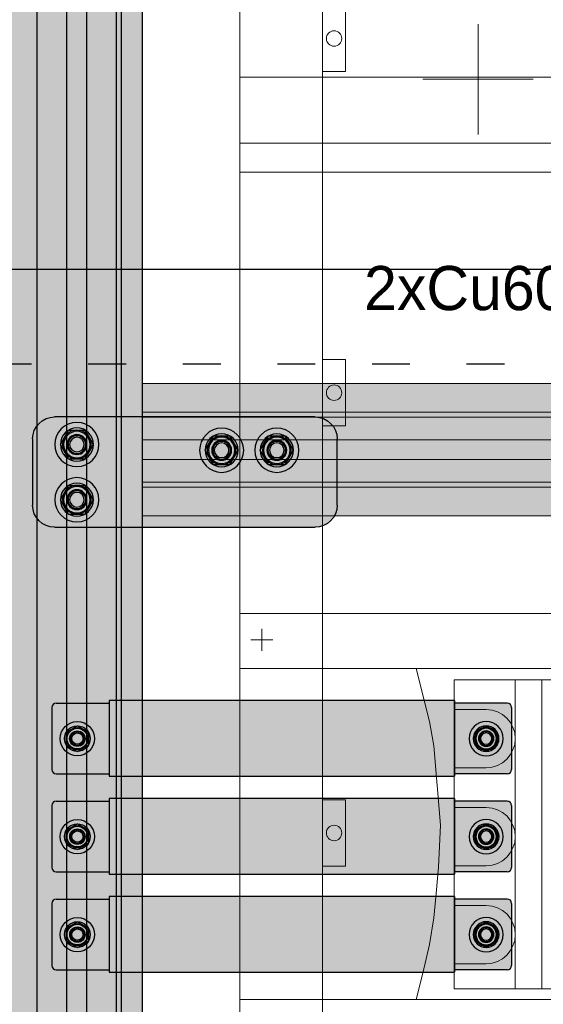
# Model space of a CAD drawing. Header units: millimetres. Extents: x -31 to 6803, y 0 to 664.
# Tile 58 of 118: x 1231 to 1247, y 162 to 193. Entities that reach past the tile are written whole.
import ezdxf
from ezdxf import colors
from ezdxf.entities.mleader import LeaderData, LeaderLine
from ezdxf.enums import TextEntityAlignment as Align
from ezdxf.math import Vec2, Vec3

# ---------------------------------------------------------------- set-up
doc = ezdxf.new("R2010")
doc.units = ezdxf.units.MM
doc.linetypes.add('ACAD_ISO03W100', pattern=[30, 12, -18])
doc.layers.add('!POMOCNICZE', color=8, linetype='Continuous', plot=False)
for name, color, linetype, lineweight in [('2DE_OBJ_Schneider-Base_Point', 50, 'Continuous', 0), ('2DE_OBJ_Schneider-Devices', 7, 'Continuous', 25), ('2DE_OBJ_Schneider-Front_Plates', 7, 'Continuous', 0), ('2DE_OBJ_Schneider-Mounting_Plates', 7, 'Continuous', 25), ('2DE_OBJ_Schneider-TAG', 112, 'Continuous', 0), ('SE_Busbars', 30, 'Continuous', 0), ('SE_Busbars_AL', 30, 'Continuous', 0)]:
    doc.layers.add(name, color=color, linetype=linetype, lineweight=lineweight)
for name, color, linetype in [('CP_WIPEOUT', 255, 'Continuous'), ('INTFCLR_2889', 7, 'Continuous'), ('INTFCLR_5769', 7, 'Continuous')]:
    doc.layers.add(name, color=color, linetype=linetype)
doc.styles.add('CP_ATTR', font='arial.ttf')

# ---------------------------------------------------------------- blocks, each defined once
blk = doc.blocks.new('2d_cvs_400_kla_3p_se850_4zv7jm')
at = {"true_color": 0xffffff, "transparency": 33554687}
h = blk.add_hatch(color=7, dxfattribs=at)
h.dxf.hatch_style = 1
h.paths.add_polyline_path([(60.96011830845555, 302.8046085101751), (60.96011830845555, 259.9442268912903), (79.03283857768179, 259.9442268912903), (79.03283857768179, 302.8046085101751)])
at = {"layer": '2DE_OBJ_Schneider-TAG', "lineweight": 0, "width": 0.7}
blk.add_attdef('TAG', (77.48294407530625, 261.2588775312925), '', height=15, rotation=90, dxfattribs=at)
at = {"lineweight": 0}
blk.add_wipeout([(0, 255), (140.0000000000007, 255), (140.0000000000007, 0), (0, 0)], dxfattribs=at).dxf.layer = 'CP_WIPEOUT'
for p, q in [((11.34999999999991, 255), (11.34999999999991, 240.5)), ((37.75, 240.5), (37.75, 255)), ((55.75000000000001, 255), (55.75000000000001, 240.5)), ((82.15000000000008, 240.5), (82.15000000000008, 255)), ((100.1500000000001, 255), (100.1500000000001, 240.5)), ((126.5500000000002, 240.5), (126.5500000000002, 255)), ((140, 227.3), (0, 227.3)), ((140, 215.3), (0, 215.3))]:
    blk.add_line(p, q, dxfattribs=at)
blk.add_lwpolyline([(0, 0), (140, 0), (140, 255), (0, 255)], close=True, dxfattribs=at)
for centre, radius in [((24.55000000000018, 240.5), 5.29999999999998), ((68.9499999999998, 240.5), 5.3), ((113.3499999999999, 240.5), 5.3)]:
    blk.add_circle(centre, radius, dxfattribs=at)
for centre in [(24.55000000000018, 240.5), (68.9499999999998, 240.5), (113.3499999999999, 240.5)]:
    blk.add_arc(centre, 13.2, 180, 0, dxfattribs=at)
at = {"lineweight": 0, "style": 'CP_ATTR', "flags": 9}
for tag, p in [('LINK', (-9.320769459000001e-05, 0.0040128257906)), ('IP', (-1.812895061e-05, 0.00460761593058)), ('CHARACTER', (4.236759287e-05, 0.005935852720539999)), ('VOLTAGE', (0.00010546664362, 0.0032079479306)), ('ORDER-NO', (0.00010987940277, 0.00518238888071)), ('MARK3', (0.00024836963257, 0.006781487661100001)), ('NUMBER_OF_POLES', (0.00026475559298, 0.00211751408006)), ('POWER_LOSSES', (0.0002719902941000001, 0.00127493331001)), ('PRODUCT-TYPE', (0.0004084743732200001, 0.00846579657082)), ('POWER', (0.00249883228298, 0.00400118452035)), ('NAME', (0.00296568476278, 0.006771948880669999)), ('OTHER', (0.0032231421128, 0.00315741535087)), ('FUNCTION', (0.00364803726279, 0.00761649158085)), ('PRODUCER', (0.00452560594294, 0.00596660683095)), ('CURRENT', (0.004985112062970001, 0.00513843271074)), ('MARK2', (0.00532349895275, 0.0068312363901)), ('NUMBER', (0.005343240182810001, 0.004449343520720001)), ('TEXT_01', (0.005448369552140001, 0.00372365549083)), ('GROUP', (0.00567424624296, 0.00305978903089))]:
    blk.add_attdef(tag, text='', height=0.0005, dxfattribs=at).set_placement(p, align=Align.MIDDLE_LEFT)
at = {"linetype": 'ByBlock', "lineweight": 0, "style": 'CP_ATTR', "flags": 9}
blk.add_attdef('WEIGHT', text='', height=0.0005, dxfattribs=at).set_placement((0.00022999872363, 0.00025087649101), align=Align.MIDDLE_LEFT)
blk = doc.blocks.new('*U81')
at = {"transparency": 33554687}
h = blk.add_hatch(color=9, dxfattribs=at)
h.dxf.hatch_style = 1
h.paths.add_polyline_path([(-9.999972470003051, -9.295399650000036e-06, 1), (9.99999090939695, -9.295399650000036e-06, 1)])
at = {"color": 7}
blk.add_circle((-0.007165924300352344, -0.008619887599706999), 4.091665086, dxfattribs=at)
at = {"layer": 'INTFCLR_5769', "color": 7}
for p, q in [((-0.009635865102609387, 7.499984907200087), (-6.490345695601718, 3.758345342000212)), ((6.490361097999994, 3.758347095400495), (0.009653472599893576, 7.499985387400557)), ((-6.499990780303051, -3.741636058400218), (-6.499990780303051, 3.74164052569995)), ((6.500009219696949, -3.741657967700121), (6.500009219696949, 3.741635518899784)), ((-0.00962043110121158, -7.499993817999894), (-6.490342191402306, -3.75834736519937)), ((6.490379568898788, -3.758336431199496), (0.009638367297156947, -7.499994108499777))]:
    blk.add_line(p, q, dxfattribs=at)
for centre, radius in [((-2.879402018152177e-06, 0), 9.9999816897), ((-1.449003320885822e-06, 0), 7.4999900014), ((-1.612203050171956e-06, 0), 6.4999861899), ((6.846967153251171e-07, 0), 5.9999864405), ((-1.237600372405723e-06, 0), 4.499985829), ((-8.263014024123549e-07, 0), 4.3229896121), ((9.219696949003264e-06, -9.295399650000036e-06), 3.9999874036), ((0, 0), 3.3229871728)]:
    blk.add_circle(centre, radius, dxfattribs=at)
for centre, radius, start, end in [((0.0001956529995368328, -0.004587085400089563), 7.5045784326, 89.92779164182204, 90.07506146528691), ((0.003888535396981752, -0.002454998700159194), 7.5045784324, 149.9250568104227, 150.0720961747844), ((-0.005990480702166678, -0.003343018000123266), 7.506856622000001, 29.92570332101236, 30.07269802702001), ((0.005904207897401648, 0.003524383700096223), 7.5068566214, 209.9272977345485, 210.0744416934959), ((0.003993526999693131, -0.002066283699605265), 7.4955137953, 329.9248414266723, 330.0720597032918), ((-0.0001934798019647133, -0.00448366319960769), 7.4955137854, 269.9279402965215, 270.0751609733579)]:
    blk.add_arc(centre, radius, start, end, dxfattribs=at)
blk = doc.blocks.new('*U82')
at = {"transparency": 33554687}
h = blk.add_hatch(color=9, dxfattribs=at)
h.dxf.hatch_style = 1
h.paths.add_polyline_path([(-9.999972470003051, -9.295399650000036e-06, 1), (9.99999090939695, -9.295399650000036e-06, 1)])
at = {"color": 7}
blk.add_circle((-0.007165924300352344, -0.008619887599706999), 4.091665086, dxfattribs=at)
at = {"layer": 'INTFCLR_5769', "color": 7}
for p, q in [((-0.009635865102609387, 7.499984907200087), (-6.490345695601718, 3.758345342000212)), ((6.490361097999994, 3.758347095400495), (0.009653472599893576, 7.499985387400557)), ((-6.499990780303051, -3.741636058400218), (-6.499990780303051, 3.74164052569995)), ((6.500009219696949, -3.741657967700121), (6.500009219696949, 3.741635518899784)), ((-0.00962043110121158, -7.499993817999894), (-6.490342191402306, -3.75834736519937)), ((6.490379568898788, -3.758336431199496), (0.009638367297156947, -7.499994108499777))]:
    blk.add_line(p, q, dxfattribs=at)
for centre, radius in [((-2.879402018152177e-06, 0), 9.9999816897), ((-1.449003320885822e-06, 0), 7.4999900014), ((-1.612203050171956e-06, 0), 6.4999861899), ((6.846967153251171e-07, 0), 5.9999864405), ((-1.237600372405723e-06, 0), 4.499985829), ((-8.263014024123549e-07, 0), 4.3229896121), ((9.219696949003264e-06, -9.295399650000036e-06), 3.9999874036), ((0, 0), 3.3229871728)]:
    blk.add_circle(centre, radius, dxfattribs=at)
for centre, radius, start, end in [((0.0001956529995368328, -0.004587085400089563), 7.5045784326, 89.92779164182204, 90.07506146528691), ((0.003888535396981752, -0.002454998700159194), 7.5045784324, 149.9250568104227, 150.0720961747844), ((-0.005990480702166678, -0.003343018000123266), 7.506856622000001, 29.92570332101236, 30.07269802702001), ((0.005904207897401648, 0.003524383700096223), 7.5068566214, 209.9272977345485, 210.0744416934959), ((0.003993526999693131, -0.002066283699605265), 7.4955137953, 329.9248414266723, 330.0720597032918), ((-0.0001934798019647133, -0.00448366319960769), 7.4955137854, 269.9279402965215, 270.0751609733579)]:
    blk.add_arc(centre, radius, start, end, dxfattribs=at)
blk = doc.blocks.new('*U92')
at = {"layer": 'SE_Busbars_AL'}
h = blk.add_hatch(color=30, dxfattribs=at)
h.dxf.hatch_style = 1
edge = h.paths.add_edge_path()
edge.add_line((14.40879446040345, 16.11346548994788), (-9.556818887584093, 16.11346548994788))
edge.add_arc((-9.556818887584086, 14.11346548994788), 2, 90.00000000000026, 179.9999999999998)
edge.add_line((-11.55681888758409, 14.11346548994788), (-11.55681888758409, -13.95816465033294))
edge.add_arc((-9.556818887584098, -13.95816465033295), 1.999999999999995, 180, 270.0000000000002)
edge.add_line((-9.556818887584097, -15.95816465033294), (14.40879446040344, -15.95816465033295))
edge.add_line((14.40879446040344, -15.95816465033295), (14.40879446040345, 16.11346548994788))
edge = h.paths.add_edge_path(flags=0)
edge.add_arc((-1.999997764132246, 0), 1.35682117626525, 0, 360)
edge = h.paths.add_edge_path(flags=16)
edge.add_arc((-1.999998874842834, 0), 5.823773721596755, 270.07361614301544, 360, ccw=False)
edge.add_line((-1.992516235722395, -5.823768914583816), (-2.000007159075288, -3.978466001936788))
edge.add_line((-2.000007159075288, -3.978466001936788), (-2.007498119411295, -3.780057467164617))
edge.add_arc((-1.642191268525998, -3.334269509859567), 0.5763471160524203, 133.813484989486, 230.6666408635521, ccw=False)
edge.add_line((-2.041203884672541, -2.918378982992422), (-0.5330126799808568, -2.914046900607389))
edge.add_line((-0.5330126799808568, -2.914046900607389), (-3.230488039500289, -1.33183294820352))
edge.add_arc((-3.907280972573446, -0.7738353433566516), 0.8771601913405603, 320.4953345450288, 421.9095388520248)
edge.add_arc((-3.363372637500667, 0.9691447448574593), 0.9779428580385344, 0.8401426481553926, 262.30866376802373, ccw=False)
edge.add_line((-2.385534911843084, 0.9834840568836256), (-2.384500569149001, 0.9859892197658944))
edge.add_line((-2.384500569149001, 0.9859892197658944), (-2.383610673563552, 0.9881385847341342))
edge.add_arc((-7.063837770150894, 3.784606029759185), 5.452041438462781, 329.1413962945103, 381.9636461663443)
edge.add_line((-2.007498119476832, 5.823768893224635), (-2.000007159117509, 3.005512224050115))
edge.add_line((-2.000007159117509, 3.005512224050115), (-1.086645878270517, 3.176072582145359))
edge.add_arc((1.197221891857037, 1.323129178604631), 2.940994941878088, -26.73673497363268, 140.9469526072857, ccw=False)
at = {"layer": 'SE_Busbars_AL', "true_color": 0x939598}
h = blk.add_hatch(color=252, dxfattribs=at)
h.dxf.hatch_style = 1
h.paths.add_polyline_path([(170.828465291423, -17.09271497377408), (170.828465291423, 17.24804095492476), (14.40879446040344, 17.24802838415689), (14.40879446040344, -17.09272754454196)])
at = {"layer": 'SE_Busbars_AL'}
h = blk.add_hatch(color=30, dxfattribs=at)
h.dxf.hatch_style = 1
edge = h.paths.add_edge_path()
edge.add_line((170.828465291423, 16.11347806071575), (194.7940786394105, 16.11347806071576))
edge.add_arc((194.7940786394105, 14.11347806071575), 2.000000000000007, 2.2737367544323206e-13, 90, ccw=False)
edge.add_line((196.7940786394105, 14.11347806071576), (196.7940786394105, -13.95815207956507))
edge.add_arc((194.7940786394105, -13.95815207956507), 2, 270, 360, ccw=False)
edge.add_line((194.7940786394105, -15.95815207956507), (170.828465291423, -15.95815207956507))
edge.add_line((170.828465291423, -15.95815207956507), (170.828465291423, 16.11347806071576))
edge = h.paths.add_edge_path(flags=16)
edge.add_arc((187.2372575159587, 1.257076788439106e-05), 3.461054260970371, 0, 360)
edge = h.paths.add_edge_path(flags=16)
edge.add_line((187.2297759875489, -5.823756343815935), (187.2372669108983, -5.828081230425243))
edge.add_line((187.2372669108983, -5.828081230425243), (187.2447578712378, -5.823756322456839))
edge.add_arc((186.0890224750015, -4.595078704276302), 1.686823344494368, 313.2477957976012, 456.2765094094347)
edge.add_line((185.904607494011, -2.918366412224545), (188.1075660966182, -1.186850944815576))
edge.add_line((188.1075660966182, -1.186850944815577), (189.5445826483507, -1.775766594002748))
edge.add_arc((188.452158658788, -0.4139322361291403), 1.745847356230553, 308.7355740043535, 449.488384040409)
edge.add_line((188.4677477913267, 1.331845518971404), (187.6217603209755, 0.9860017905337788))
edge.add_line((187.6217603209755, 0.9860017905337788), (188.1064969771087, 1.189472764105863))
edge.add_arc((187.0791674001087, 2.175826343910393), 1.424183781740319, 316.1657383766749, 443.3230926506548)
edge.add_line((187.2447578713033, 3.590350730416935), (187.237266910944, 3.779538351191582))
edge.add_line((187.237266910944, 3.779538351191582), (187.2297759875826, 3.779538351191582))
edge.add_arc((186.213822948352, -1.022108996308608), 4.90795047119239, 78.05331073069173, 281.9466892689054)
edge = h.paths.add_edge_path(flags=16)
edge.add_arc((187.237258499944, 1.257076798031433e-05), 1.106015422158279, 0, 360)
edge = h.paths.add_edge_path(flags=16)
edge.add_arc((185.2372597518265, 1.257076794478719e-05), 4.659014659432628, 0, 360)
edge = h.paths.add_edge_path(flags=16)
edge.add_arc((187.2372669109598, 1.978868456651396e-05), 3.106007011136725, 0, 360)
at = {"color": 7}
for p, q in [((-11.55681888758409, 14.11346548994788), (-11.55681888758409, -13.95816465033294)), ((-9.556818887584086, 16.11346548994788), (14.40879446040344, 16.11346548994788)), ((170.828465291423, 17.24804095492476), (170.828465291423, -17.09271497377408)), ((170.828465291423, 17.24804095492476), (170.828465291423, -17.09271497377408)), ((194.7940786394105, 16.11347806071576), (170.828465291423, 16.11347806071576)), ((196.7940786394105, 14.11347806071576), (196.7940786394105, -13.95815207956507)), ((14.40879446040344, 12.11346548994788), (14.40879446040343, -11.95816465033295)), ((14.40879446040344, 10.56045709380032), (14.40879446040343, -10.40515625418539)), ((-9.556818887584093, -15.95816465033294), (14.40879446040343, -15.95816465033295)), ((194.7940786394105, -15.95815207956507), (170.828465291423, -15.95815207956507))]:
    blk.add_line(p, q, dxfattribs=at)
blk.add_lwpolyline([(14.40879446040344, 17.24802838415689), (14.40879446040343, -17.09272754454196), (170.828465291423, -17.09271497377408), (170.828465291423, 17.24804095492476)], close=True)
for centre, start, end in [((-9.556818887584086, 14.11346548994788), 90, 180), ((194.7940786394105, 14.11347806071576), 0, 90), ((-9.556818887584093, -13.95816465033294), 180, 270), ((194.7940786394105, -13.95815207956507), 270, 0)]:
    blk.add_arc(centre, 2, start, end, dxfattribs=at)
at = {"yscale": 0.7765041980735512, "zscale": 0.7765041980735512, "rotation": 180}
for name, p, xscale in [('*U81', (0, 0), 0.7765041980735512), ('*U82', (185.2372597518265, 1.257076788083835e-05), -0.7765041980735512)]:
    blk.add_blockref(name, p, dxfattribs=dict(at, xscale=xscale))
blk = doc.blocks.new('*U104')
at = {"true_color": 0x939598}
h = blk.add_hatch(color=252, dxfattribs=at)
h.dxf.hatch_style = 1
h.paths.add_polyline_path([(1589.54341296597, 40.5), (1589.54341296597, 50.00000000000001), (0, 50), (0, 40.5)])
at = {"true_color": 0x636466}
h = blk.add_hatch(color=251, dxfattribs=at)
h.dxf.hatch_style = 1
h.paths.add_polyline_path([(-80.45658703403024, 40.5), (-80.45658703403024, 38.25), (1589.54341296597, 38.25), (1589.54341296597, 40.5)])
h = blk.add_hatch(color=30)
h.dxf.hatch_style = 1
h.paths.add_polyline_path([(1589.54341296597, 24.75000000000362), (1589.54341296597, 38.25), (0, 38.25), (2.273736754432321e-13, 24.75000000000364)])
at = {"true_color": 0x939598}
h = blk.add_hatch(color=252, dxfattribs=at)
h.dxf.hatch_style = 1
h.paths.add_polyline_path([(0, 24.75000000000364), (-2.273736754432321e-13, 15.75000000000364), (1589.54341296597, 15.75000000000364), (1589.54341296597, 24.75000000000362)])
h = blk.add_hatch(color=30)
h.dxf.hatch_style = 1
h.paths.add_polyline_path([(0, 15.75000000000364), (0, 2.250000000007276), (1589.54341296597, 2.250000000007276), (1589.54341296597, 15.75000000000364)])
h = blk.add_hatch(color=252, dxfattribs=at)
h.dxf.hatch_style = 1
h.paths.add_polyline_path([(1589.54341296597, -11.49999999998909), (1589.54341296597, 2.250000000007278), (0, 2.250000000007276), (-2.273736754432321e-13, -11.49999999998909)])
for p, q in [((0, 50), (1589.54341296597, 50.00000000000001)), ((0, 40.5), (1589.54341296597, 40.5)), ((0, 38.25), (1589.54341296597, 38.25)), ((0, 24.75000000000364), (1589.54341296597, 24.75000000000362)), ((0, 15.75000000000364), (1589.54341296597, 15.75000000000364)), ((0, 2.250000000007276), (1589.54341296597, 2.250000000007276))]:
    blk.add_line(p, q)
blk = doc.blocks.new('*U151')
at = {"layer": 'SE_Busbars_AL', "true_color": 0x939598}
h = blk.add_hatch(color=252, dxfattribs=at)
h.dxf.hatch_style = 1
h.paths.add_polyline_path([(619.0575961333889, 17), (619.0575961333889, 30), (0, 30), (0, 17)])
at = {"layer": 'SE_Busbars_AL', "true_color": 0x636466}
h = blk.add_hatch(color=251, dxfattribs=at)
h.dxf.hatch_style = 1
h.paths.add_polyline_path([(619.0575961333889, 14.75), (619.0575961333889, 17), (0, 17), (0, 14.75)])
at = {"layer": 'SE_Busbars_AL'}
h = blk.add_hatch(color=30, dxfattribs=at)
h.dxf.hatch_style = 1
h.paths.add_polyline_path([(619.0575961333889, 4.499999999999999), (619.0575961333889, 14.75), (0, 14.75), (0, 4.500000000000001)])
at = {"layer": 'SE_Busbars_AL', "true_color": 0x939598}
h = blk.add_hatch(color=252, dxfattribs=at)
h.dxf.hatch_style = 1
h.paths.add_polyline_path([(0, 4.5), (0, -4.5), (619.0575961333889, -4.500000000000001), (619.0575961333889, 4.5)])
at = {"layer": 'SE_Busbars_AL'}
h = blk.add_hatch(color=30, dxfattribs=at)
h.dxf.hatch_style = 1
h.paths.add_polyline_path([(619.0575961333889, -14.75), (619.0575961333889, -4.5), (0, -4.5), (0, -14.75)])
at = {"layer": 'SE_Busbars_AL', "true_color": 0x636466}
h = blk.add_hatch(color=251, dxfattribs=at)
h.dxf.hatch_style = 1
h.paths.add_polyline_path([(619.0575961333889, -17), (619.0575961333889, -14.75), (0, -14.75), (0, -17)])
at = {"layer": 'SE_Busbars_AL', "true_color": 0x939598}
h = blk.add_hatch(color=252, dxfattribs=at)
h.dxf.hatch_style = 1
h.paths.add_polyline_path([(0, -17), (0, -30), (619.0575961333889, -30), (619.0575961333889, -17)])
at = {"layer": 'SE_Busbars', "color": 0, "lineweight": 0}
for p, q in [((0, 30), (0, -30)), ((0, 30), (619.0575961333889, 30)), ((0, 17), (619.0575961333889, 17)), ((0, 14.75), (619.0575961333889, 14.75)), ((0, 4.5), (619.0575961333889, 4.5)), ((0, -4.5), (619.0575961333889, -4.5)), ((0, -14.75), (619.0575961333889, -14.75)), ((0, -17), (619.0575961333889, -17)), ((0, -30), (619.0575961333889, -30))]:
    blk.add_line(p, q, dxfattribs=at)
at = {"linetype": 'ByBlock', "style": 'CP_ATTR', "flags": 9}
for tag, p in [('GROUP', (-0.000849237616, -0.003210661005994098)), ('PRODUCER', (-0.0008501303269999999, -0.00322914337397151)), ('ORDER-NO', (-0.0008487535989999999, -0.003219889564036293)), ('NUMBER', (-0.0008481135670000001, -0.003201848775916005)), ('NAME', (-0.0008471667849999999, -0.003191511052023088)), ('COVER', (-0.0008462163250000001, -0.003239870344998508)), ('COUPLERS', (-0.0008219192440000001, -0.003191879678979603)), ('MOUNTINGS', (-0.000815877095, -0.003211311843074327)), ('OTHER', (-0.000814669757, -0.003201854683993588)), ('DIVIDER', (-0.00081478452, -0.003239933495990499)), ('MOUNTDIST', (-0.0008057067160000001, -0.003229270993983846)), ('QUANTITY', (-0.0008042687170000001, -0.003220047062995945)), ('ARTICLE', (-0.000787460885, -0.003201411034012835))]:
    blk.add_attdef(tag, text='', height=5e-06, dxfattribs=at).set_placement(p, align=Align.MIDDLE_LEFT)
blk = doc.blocks.new('2d_pl_nt06_14_650mm_pp_se2_f8vc3td')
at = {"lineweight": 0}
blk.add_lwpolyline([(0, 0), (575, 0), (575.0000000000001, -350.0000000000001), (1.70530256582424e-13, -350.0000000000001)], close=True, dxfattribs=at)
for points in [[(1.13686837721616e-13, -306.9999999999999), (575.0000000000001, -306.9999999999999)], [(575.0000000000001, -336.9999999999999), (1.13686837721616e-13, -336.9999999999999)]]:
    blk.add_lwpolyline(points, dxfattribs=at)
at = {"layer": '2DE_OBJ_Schneider-Base_Point', "lineweight": 0}
for points in [[(108.0000000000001, -332.9999999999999), (108.0000000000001, -282.9999999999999)], [(83.00000000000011, -307.9999999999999), (133.0000000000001, -307.9999999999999)]]:
    blk.add_lwpolyline(points, dxfattribs=at)
at = {"layer": '2DE_OBJ_Schneider-Front_Plates', "lineweight": 0}
for points in [[(537.5000000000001, 0), (537.5000000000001, -350.0000000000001), (37.50000000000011, -350.0000000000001), (37.50000000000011, -1.13686837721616e-13)], [(37.50000000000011, -274.4999999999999), (48.00000000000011, -274.4999999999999), (48.00000000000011, -304.4999999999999), (37.50000000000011, -304.4999999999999)]]:
    blk.add_lwpolyline(points, dxfattribs=at)
blk.add_circle((42.75000000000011, -289.4999999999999), 3.5, dxfattribs=at)
blk = doc.blocks.new('_Dot')
at = {"color": 0, "linetype": 'ByBlock', "lineweight": -2}
blk.add_line((-0.5, 0), (-1, 0), dxfattribs=at)
at = {"color": 0, "linetype": 'ByBlock', "const_width": 0.5}
blk.add_lwpolyline([(-0.25, 0, 1), (0.25, 0, 1)], format="xyb", close=True, dxfattribs=at)
blk = doc.blocks.new('*U172')
at = {"transparency": 33554687}
h = blk.add_hatch(color=30, dxfattribs=at)
h.dxf.hatch_style = 1
h.paths.add_polyline_path([(-107.9204801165, 12.51536124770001, 0.4142135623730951), (-117.9204801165, 2.515361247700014), (-117.9204801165, -27.48463875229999, 0.4142135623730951), (-107.9204801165, -37.48463875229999), (10.07951988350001, -37.48463875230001, 0.4142135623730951), (20.07951988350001, -27.48463875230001), (20.07951988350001, 2.515361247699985, 0.4142135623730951), (10.07951988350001, 12.51536124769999)])
h.paths.add_polyline_path([(-75.59304512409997, -2.599884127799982, -1), (-55.59308174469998, -2.599884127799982, -1)], flags=16)
h.paths.add_polyline_path([(-61.83470772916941, -9.090233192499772), (-61.84028668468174, -9.0998962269), (-61.85144462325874, -9.0998962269, -0.2672584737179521), (-69.33468224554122, -9.0998962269), (-69.34584018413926, -9.0998962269), (-69.351419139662, -9.090233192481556, -0.2672592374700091), (-73.09304721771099, -2.609543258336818), (-73.09861693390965, -2.599896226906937), (-73.09304724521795, -2.590249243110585, -0.9987159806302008), (-58.09307962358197, -2.590249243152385), (-58.08750993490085, -2.599896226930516), (-58.093079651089, -2.609543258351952, -0.2672592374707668)], flags=0)
h.paths.add_polyline_path([(-9.9999816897, 3.564200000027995e-06, -1), (9.9999816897, 3.564200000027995e-06, -1)], flags=16)
h.paths.add_polyline_path([(-72.09304962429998, -2.599885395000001, -1), (-59.09307724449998, -2.599885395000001, -1)], flags=0)
h.paths.add_polyline_path([(-71.59304987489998, -2.599887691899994, -1), (-59.59307699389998, -2.599887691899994, -1)], flags=0)
h.paths.add_polyline_path([(-70.09304926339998, -2.599885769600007, -1), (-61.09307760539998, -2.599885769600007, -1)], flags=0)
h.paths.add_polyline_path([(-69.91605304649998, -2.5998861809, -1), (-61.27007382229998, -2.5998861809, -1)], flags=0)
h.paths.add_polyline_path([(-7.499983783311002, -0.009655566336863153), (-7.505553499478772, -8.53495345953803e-06), (-7.499983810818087, 0.009638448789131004, -0.9987159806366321), (7.499983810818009, 0.009638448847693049), (7.50555349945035, -8.534841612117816e-06), (7.499983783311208, -0.00965556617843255, -0.2672592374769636), (3.758355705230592, -6.490345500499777), (3.752776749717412, -6.50000853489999), (3.741618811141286, -6.50000853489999, -0.2672584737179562), (-3.741618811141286, -6.50000853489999), (-3.752776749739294, -6.50000853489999), (-3.758355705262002, -6.490345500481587, -0.267259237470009)], flags=0)
h.paths.add_polyline_path([(-69.59306013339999, -2.5998962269, -1), (-61.59308532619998, -2.5998962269, -1)], flags=0)
h.paths.add_polyline_path([(-68.91605060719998, -2.59988700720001, -1), (-62.27007626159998, -2.59988700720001, -1)], flags=0)
h.paths.add_polyline_path([(-6.4999861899, 2.296899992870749e-06, -1), (6.4999861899, 2.296899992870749e-06, -1)], flags=0)
h.paths.add_polyline_path([(9.9999816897, -24.9999964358, -1), (-9.9999816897, -24.9999964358, -1)], flags=16)
h.paths.add_polyline_path([(-5.999986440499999, 0, -1), (5.999986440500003, 0, -1)], flags=0)
h.paths.add_polyline_path([(-4.499985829, 1.922400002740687e-06, -1), (4.499985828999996, 1.922400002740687e-06, -1)], flags=0)
h.paths.add_polyline_path([(-4.322989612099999, 1.511099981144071e-06, -1), (4.322989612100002, 1.511099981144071e-06, -1)], flags=0)
h.paths.add_polyline_path([(-3.99999669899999, -8.534899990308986e-06, -1), (3.999978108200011, -8.534899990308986e-06, -1)], flags=0)
h.paths.add_polyline_path([(7.499983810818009, -24.99036155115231), (7.505553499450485, -25.00000853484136), (7.499983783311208, -25.00965556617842, -0.2672592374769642), (3.758355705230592, -31.49034550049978), (3.752776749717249, -31.50000853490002), (3.741618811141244, -31.50000853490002, -0.2672584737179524), (-3.741618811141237, -31.50000853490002), (-3.752776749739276, -31.50000853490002), (-3.758355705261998, -31.49034550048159, -0.267259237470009), (-7.499983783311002, -25.00965556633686), (-7.50555349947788, -25.00000853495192), (-7.499983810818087, -24.99036155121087, -0.9987159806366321)], flags=0)
h.paths.add_polyline_path([(-3.322987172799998, 6.847999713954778e-07, -1), (3.322987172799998, 6.847999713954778e-07, -1)], flags=0)
h.paths.add_polyline_path([(6.4999861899, -24.99999770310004, -1), (-6.4999861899, -24.99999770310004, -1)], flags=0)
h.paths.add_polyline_path([(5.999986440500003, -25.00000000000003, -1), (-5.999986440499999, -25.00000000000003, -1)], flags=0)
h.paths.add_polyline_path([(4.499985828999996, -24.9999980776, -1), (-4.499985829, -24.9999980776, -1)], flags=0)
h.paths.add_polyline_path([(4.322989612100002, -24.99999848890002, -1), (-4.322989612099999, -24.99999848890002, -1)], flags=0)
h.paths.add_polyline_path([(3.999978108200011, -25.00000853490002, -1), (-3.99999669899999, -25.00000853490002, -1)], flags=0)
h.paths.add_polyline_path([(3.322987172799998, -24.99999931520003, -1), (-3.322987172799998, -24.99999931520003, -1)], flags=0)
h.paths.add_polyline_path([(-100.5930451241, -2.599884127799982, -1), (-80.5930817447, -2.599884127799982, -1)], flags=16)
h.paths.add_polyline_path([(-86.83470772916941, -9.09023319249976), (-86.84028668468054, -9.0998962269), (-86.85144462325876, -9.0998962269, -0.2672584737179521), (-94.33468224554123, -9.0998962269), (-94.34584018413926, -9.0998962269), (-94.35141913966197, -9.09023319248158, -0.2672592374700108), (-98.09304721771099, -2.60954325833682), (-98.09861693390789, -2.59989622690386), (-98.09304724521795, -2.590249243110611, -0.9987159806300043), (-83.09307962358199, -2.590249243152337), (-83.0875099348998, -2.599896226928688), (-83.09307965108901, -2.609543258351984, -0.2672592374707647)], flags=0)
h.paths.add_polyline_path([(-97.0930496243, -2.599885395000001, -1), (-84.0930772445, -2.599885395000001, -1)], flags=0)
h.paths.add_polyline_path([(-96.5930498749, -2.599887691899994, -1), (-84.5930769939, -2.599887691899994, -1)], flags=0)
h.paths.add_polyline_path([(-95.09304926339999, -2.599885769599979, -1), (-86.0930776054, -2.599885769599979, -1)], flags=0)
h.paths.add_polyline_path([(-94.9160530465, -2.5998861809, -1), (-86.27007382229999, -2.5998861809, -1)], flags=0)
h.paths.add_polyline_path([(-94.59306013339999, -2.5998962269, -1), (-86.5930853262, -2.5998962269, -1)], flags=0)
h.paths.add_polyline_path([(-93.91605060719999, -2.59988700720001, -1), (-87.2700762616, -2.59988700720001, -1)], flags=0)
at = {"color": 7}
for p, q in [((-107.9204801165, 12.51536124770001), (10.07951988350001, 12.51536124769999)), ((-117.9204801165, -27.48463875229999), (-117.9204801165, 2.515361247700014)), ((20.07951988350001, 2.515361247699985), (20.07951988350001, -27.48463875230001)), ((10.07951988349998, -37.48463875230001), (-107.9204801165, -37.48463875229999))]:
    blk.add_line(p, q, dxfattribs=at)
for centre in [(-90.65577090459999, -2.614834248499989), (-65.65577090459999, -2.614834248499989), (0.02570915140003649, 0.00291970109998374), (0.02570915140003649, -24.99708029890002)]:
    blk.add_circle(centre, 4.079967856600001, dxfattribs=at)
for centre, start, end in [((-107.9204801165, 2.515361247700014), 90, 180), ((10.07951988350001, 2.515361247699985), 0, 90), ((-107.9204801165, -27.48463875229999), 180, 270), ((10.07951988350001, -27.48463875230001), 270, 0)]:
    blk.add_arc(centre, 10, start, end, dxfattribs=at)
at = {"layer": 'INTFCLR_2889', "color": 7}
for p, q in [((-7.499984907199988, 0.009636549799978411), (-3.75834534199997, 6.490346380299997)), ((3.741636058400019, 6.49999146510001), (-3.74164052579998, 6.49999146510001)), ((7.499993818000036, 0.009621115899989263), (3.758347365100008, 6.490342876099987)), ((-98.09304834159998, -2.590251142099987), (-94.35140877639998, 3.890458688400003)), ((-86.85142737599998, 3.9001037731), (-94.33470396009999, 3.9001037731)), ((-83.09306961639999, -2.590266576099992), (-86.83471606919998, 3.890455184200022)), ((-73.09304834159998, -2.590251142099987), (-69.35140877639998, 3.890458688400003)), ((-61.85142737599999, 3.9001037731), (-69.33470396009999, 3.9001037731)), ((-58.0930696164, -2.590266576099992), (-61.8347160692, 3.890455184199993)), ((-94.35141052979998, -9.090248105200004), (-98.09304882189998, -2.609540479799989)), ((-86.83472700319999, -9.090266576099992), (-83.09306932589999, -2.609525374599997)), ((-69.35141052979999, -9.090248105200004), (-73.09304882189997, -2.609540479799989)), ((-61.83472700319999, -9.090266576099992), (-58.09306932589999, -2.609525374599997)), ((-3.758347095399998, -6.490360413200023), (-7.499985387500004, -0.009652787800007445)), ((3.758336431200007, -6.490378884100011), (7.499994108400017, -0.009637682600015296)), ((3.741657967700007, -6.50000853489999), (-3.741635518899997, -6.50000853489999)), ((-86.85140546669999, -9.0998962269), (-94.33469895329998, -9.0998962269)), ((-61.85140546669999, -9.0998962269), (-69.33469895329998, -9.0998962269)), ((-7.499984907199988, -24.99036345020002), (-3.758345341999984, -18.5096536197)), ((3.741636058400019, -18.50000853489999), (-3.741640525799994, -18.50000853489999)), ((7.499993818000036, -24.99037888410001), (3.758347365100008, -18.50965712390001)), ((-3.758347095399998, -31.49036041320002), (-7.499985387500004, -25.00965278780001)), ((3.758336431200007, -31.49037888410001), (7.499994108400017, -25.00963768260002)), ((3.741657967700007, -31.50000853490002), (-3.741635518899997, -31.50000853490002))]:
    blk.add_line(p, q, dxfattribs=at)
for centre, radius in [((0, 3.564200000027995e-06), 9.9999816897), ((-90.5930634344, -2.599884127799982), 9.9999816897), ((-90.5930634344, -2.599885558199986), 7.4999900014), ((-65.59306343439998, -2.599884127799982), 9.9999816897), ((-65.59306343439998, -2.599885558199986), 7.4999900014), ((0, 2.133799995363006e-06), 7.4999900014), ((0, 2.296899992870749e-06), 6.4999861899), ((0, 0), 5.9999864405), ((0, 1.922400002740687e-06), 4.499985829), ((-90.5930634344, -2.599885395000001), 6.4999861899), ((-90.5930634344, -2.599887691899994), 5.9999864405), ((-90.5930634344, -2.599885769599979), 4.499985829), ((-90.5930634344, -2.5998861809), 4.3229896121), ((-90.59307272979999, -2.5998962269), 3.9999874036), ((-90.5930634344, -2.59988700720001), 3.3229871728), ((-65.59306343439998, -2.599885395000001), 6.4999861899), ((-65.59306343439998, -2.599887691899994), 5.9999864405), ((-65.59306343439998, -2.599885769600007), 4.499985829), ((-65.59306343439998, -2.5998861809), 4.3229896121), ((-65.59307272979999, -2.5998962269), 3.9999874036), ((-65.59306343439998, -2.59988700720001), 3.3229871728), ((0, 1.511099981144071e-06), 4.3229896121), ((-9.295399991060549e-06, -8.534899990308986e-06), 3.9999874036), ((0, 6.847999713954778e-07), 3.3229871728), ((0, -24.9999964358), 9.9999816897), ((0, -24.9999978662), 7.4999900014), ((0, -24.99999770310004), 6.4999861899), ((0, -25.00000000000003), 5.9999864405), ((0, -24.9999980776), 4.499985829), ((0, -24.99999848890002), 4.3229896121), ((-9.295399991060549e-06, -25.00000853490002), 3.9999874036), ((0, -24.99999931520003), 3.3229871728)]:
    blk.add_circle(centre, radius, dxfattribs=at)
for centre, radius, start, end in [((0.002454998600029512, -0.003887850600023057), 7.5045784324, 119.9279038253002, 120.0749431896), ((-0.003524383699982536, -0.005903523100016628), 7.5068566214, 59.92555830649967, 60.07270226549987), ((-90.5906084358, -2.603775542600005), 7.5045784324, 119.9279038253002, 120.0749431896), ((-90.59658781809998, -2.605791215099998), 7.5068566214, 59.92555830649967, 60.07270226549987), ((-65.5906084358, -2.603775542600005), 7.5045784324, 119.9279038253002, 120.0749431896), ((-65.59658781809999, -2.605791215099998), 7.5068566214, 59.92555830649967, 60.07270226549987), ((0.004587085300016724, -0.0001949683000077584), 7.5045784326, 179.9249385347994, 180.0722083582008), ((0.00448366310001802, 0.0001941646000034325), 7.4955137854, 359.9248390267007, 0.07205970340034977), ((-90.58847634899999, -2.600082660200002), 7.5045784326, 179.9249385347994, 180.0722083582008), ((-90.58857977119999, -2.599693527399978), 7.4955137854, 359.9248390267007, 0.07205970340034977), ((-65.58847634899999, -2.600082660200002), 7.5045784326, 179.9249385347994, 180.0722083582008), ((-65.58857977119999, -2.599693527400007), 7.4955137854, 359.9248390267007, 0.07205970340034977), ((0.003343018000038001, 0.005991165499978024), 7.506856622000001, 239.9273019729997, 240.0742966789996), ((0.00206628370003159, -0.003992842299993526), 7.4955137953, 299.9279402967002, 300.0751585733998), ((-90.58972041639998, -2.593896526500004), 7.506856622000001, 239.9273019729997, 240.0742966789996), ((-90.59099715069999, -2.603880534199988), 7.4955137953, 299.9279402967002, 300.0751585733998), ((-65.58972041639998, -2.593896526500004), 7.506856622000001, 239.9273019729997, 240.0742966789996), ((-65.59099715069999, -2.603880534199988), 7.4955137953, 299.9279402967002, 300.0751585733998), ((0.002454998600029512, -25.00388785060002), 7.5045784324, 119.9279038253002, 120.0749431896), ((-0.003524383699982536, -25.00590352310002), 7.5068566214, 59.92555830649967, 60.07270226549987), ((0.004587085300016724, -25.00019496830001), 7.5045784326, 179.9249385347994, 180.0722083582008), ((0.00448366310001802, -24.9998058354), 7.4955137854, 359.9248390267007, 0.07205970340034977), ((0.003343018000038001, -24.99400883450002), 7.506856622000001, 239.9273019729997, 240.0742966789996), ((0.00206628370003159, -25.00399284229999), 7.4955137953, 299.9279402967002, 300.0751585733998)]:
    blk.add_arc(centre, radius, start, end, dxfattribs=at)
blk = doc.blocks.new('2d_prismap_plytcz_650_4m_se66_zu01t60')
at = {"lineweight": 0}
for p, q in [((37.5, 0), (0, 0)), ((0, 0), (0, -200)), ((0, -200), (37.5, -200)), ((37.5, -200), (537.5, -200))]:
    blk.add_line(p, q, dxfattribs=at)
at = {"layer": '2DE_OBJ_Schneider-Front_Plates', "lineweight": 0}
for p, q in [((37.5, 0), (537.5, 0)), ((37.5, -200), (37.5, 0)), ((537.5, -200), (37.5, -200))]:
    blk.add_line(p, q, dxfattribs=at)
blk.add_lwpolyline([(37.5, -85), (48, -85), (48, -115), (37.5, -115)], dxfattribs=at)
blk.add_circle((42.75, -100), 3.5, dxfattribs=at)
at = {"lineweight": 0, "style": 'CP_ATTR', "flags": 9}
for tag, p in [('LINK', (0.00016682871, 0.00414256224)), ('IP', (0.00024190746, 0.00473735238)), ('CHARACTER', (0.000302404, 0.00606558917)), ('VOLTAGE', (0.00036550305, 0.00333768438)), ('ORDER-NO', (0.00036991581, 0.00531212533)), ('MARK3', (0.00050840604, 0.006911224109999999)), ('NUMBER_OF_POLES', (0.0005247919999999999, 0.00224725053)), ('POWER_LOSSES', (0.0005320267, 0.00140466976)), ('ARTICLE', (0.00061369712, 0.007750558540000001)), ('PRODUCT-TYPE', (0.0006685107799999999, 0.00859553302)), ('POWER', (0.00275886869, 0.00413092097)), ('NAME', (0.00322572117, 0.006901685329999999)), ('OTHER', (0.00348317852, 0.0032871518)), ('FUNCTION', (0.003908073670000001, 0.00774622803)), ('PRODUCER', (0.00478564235, 0.006096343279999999)), ('CURRENT', (0.005245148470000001, 0.00526816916)), ('MARK2', (0.00558353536, 0.006960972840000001)), ('NUMBER', (0.00560327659, 0.00457907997)), ('TEXT_01', (0.00570840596, 0.00385339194)), ('GROUP', (0.00593428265, 0.00318952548))]:
    blk.add_attdef(tag, text='', height=0.0005, dxfattribs=at).set_placement(p, align=Align.MIDDLE_LEFT)
at = {"linetype": 'ByBlock', "lineweight": 0, "style": 'CP_ATTR', "flags": 9}
blk.add_attdef('WEIGHT', text='', height=0.0005, dxfattribs=at).set_placement((0.00049003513, 0.00038061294), align=Align.MIDDLE_LEFT)
blk = doc.blocks.new('2d_pl_nsx400_630_650_4mp_se238_zs18ap2')
at = {"lineweight": 0}
for p, q in [((575, 0), (0, 0)), ((0, 0), (0, -200)), ((10, -17), (10, -7)), ((15, -12), (5, -12)), ((0, -25), (80, -25)), ((80, -25), (86, -49)), ((80, -25), (485, -25)), ((86, -49), (88, -60)), ((88, -60), (91, -96)), ((91, -96), (90, -115)), ((90, -115), (89, -127)), ((89, -127), (88, -138)), ((88, -138), (86, -150)), ((86, -150), (83, -163)), ((83, -163), (80, -175)), ((80, -175), (0, -175)), ((485, -175), (80, -175))]:
    blk.add_line(p, q, dxfattribs=at)
at = {"layer": '2DE_OBJ_Schneider-Front_Plates', "lineweight": 0}
for p, q in [((537.5, 0), (37.5, 0)), ((37.5, 0), (37.5, -200))]:
    blk.add_line(p, q, dxfattribs=at)
blk.add_lwpolyline([(37.5, -114.5), (48, -114.5), (48, -84.5), (37.5, -84.5)], dxfattribs=at)
blk.add_circle((42.75, -99.5), 3.5, dxfattribs=at)
at = {"lineweight": 0, "style": 'CP_ATTR', "flags": 9}
for tag, p in [('LINK', (0.00016682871, 0.00414256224)), ('IP', (0.00024190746, 0.00473735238)), ('CHARACTER', (0.000302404, 0.00606558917)), ('VOLTAGE', (0.00036550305, 0.00333768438)), ('ORDER-NO', (0.00036991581, 0.00531212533)), ('MARK3', (0.00050840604, 0.006911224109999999)), ('NUMBER_OF_POLES', (0.0005247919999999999, 0.00224725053)), ('POWER_LOSSES', (0.0005320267, 0.00140466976)), ('ARTICLE', (0.00061369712, 0.007750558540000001)), ('PRODUCT-TYPE', (0.0006685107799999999, 0.00859553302)), ('POWER', (0.00275886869, 0.00413092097)), ('NAME', (0.00322572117, 0.006901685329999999)), ('OTHER', (0.00348317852, 0.0032871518)), ('FUNCTION', (0.003908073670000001, 0.00774622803)), ('PRODUCER', (0.00478564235, 0.006096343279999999)), ('CURRENT', (0.005245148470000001, 0.00526816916)), ('MARK2', (0.00558353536, 0.006960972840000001)), ('NUMBER', (0.00560327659, 0.00457907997)), ('TEXT_01', (0.00570840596, 0.00385339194)), ('GROUP', (0.00593428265, 0.00318952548))]:
    blk.add_attdef(tag, text='', height=0.0005, dxfattribs=at).set_placement(p, align=Align.MIDDLE_LEFT)
at = {"linetype": 'ByBlock', "lineweight": 0, "style": 'CP_ATTR', "flags": 9}
blk.add_attdef('WEIGHT', text='', height=0.0005, dxfattribs=at).set_placement((0.00049003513, 0.00038061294), align=Align.MIDDLE_LEFT)

msp = doc.modelspace()

# ---------------------------------------------------------------- linework, layer by layer
at = {"layer": '!POMOCNICZE'}
msp.add_line((3.000000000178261, 185), (6803.00000000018, 185), dxfattribs=at)
at = {"layer": '!POMOCNICZE', "linetype": 'ACAD_ISO03W100', "ltscale": 0.1}
msp.add_line((3.000000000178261, 182), (6803.00000000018, 182), dxfattribs=at)

# ---------------------------------------------------------------- block references
at = {"xscale": -0.06999999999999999, "yscale": 0.06999999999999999, "zscale": 0.06999999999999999, "rotation": 270}
msp.add_blockref('*U104', (1231.219670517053, 112.8341790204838), dxfattribs=at)
at = {"yscale": 0.06999999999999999, "zscale": 0.06999999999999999}
for name, p, xscale in [('*U151', (1234.719670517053, 179.278888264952), 0.06999999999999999), ('*U172', (1232.638513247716, 179.4391692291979), -0.06999999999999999)]:
    msp.add_blockref(name, p, dxfattribs=dict(at, xscale=xscale))
at = {"layer": '2DE_OBJ_Schneider-Devices', "xscale": 0.06999999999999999, "yscale": 0.06999999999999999, "zscale": 0.06999999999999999, "rotation": 90.00000000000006}
msp.add_blockref('2d_cvs_400_kla_3p_se850_4zv7jm', (1262.454845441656, 162.177179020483), dxfattribs=at)
at = {"layer": '2DE_OBJ_Schneider-Mounting_Plates', "xscale": 0.06999999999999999, "yscale": 0.06999999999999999, "zscale": 0.06999999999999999}
for name, p in [('2d_pl_nt06_14_650mm_pp_se2_f8vc3td', (1237.80370224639, 212.5841790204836)), ('2d_prismap_plytcz_650_4m_se66_zu01t60', (1237.803701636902, 188.0841790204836))]:
    msp.add_blockref(name, p, dxfattribs=at)

# ---------------------------------------------------------------- leaders
ml = msp.add_multileader_mtext('Standard')
ml.set_content('2xCu60x10', color=256)
ml.set_leader_properties()
ml.set_arrow_properties(name='DOT')
ml.build(insert=Vec2(0, 0))
ml.multileader.update_dxf_attribs({"dogleg_length": 0.8, "arrow_head_size": 0.35})
ctx = ml.context
ctx.base_point, ctx.char_height, ctx.arrow_head_size, ctx.landing_gap_size, ctx.plane_origin = Vec3(1239.878646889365, 184.2630025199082), 1.4, 0.35, 0.14, Vec3(1254.5587924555, 185.8891748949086)
ctx.text_align_type, ctx.attachment_type = 2, 2
notes = []
notes.append((ctx, [(0, (1, 1, 0), (1251.918646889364, 184.2630025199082), (-1, 0), 0.5599999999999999, [(0, [(1254.5587924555, 185.8891748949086)], 0, [])])]))
ctx.mtext.insert, ctx.mtext.width, ctx.mtext.alignment, ctx.mtext.flow_direction = Vec3(1251.218646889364, 185.1030025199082), 0.04557401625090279, 3, 5
for ctx, leaders in notes:
    for number, flags, end, landing, length, lines in leaders:
        leader = LeaderData()
        leader.index, (leader.has_last_leader_line, leader.has_dogleg_vector, leader.attachment_direction) = number, flags
        leader.last_leader_point, leader.dogleg_vector, leader.dogleg_length = Vec3(end), Vec3(landing), length
        for number, points, colour, breaks in lines:
            line = LeaderLine()
            line.index, line.vertices, line.color, line.breaks = number, Vec3.list(points), colors.encode_raw_color(colour), breaks
            leader.lines.append(line)
        ctx.leaders.append(leader)

# ---------------------------------------------------------------- next in the draw order: block references
at = {"xscale": 0.06999999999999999, "yscale": 0.06999999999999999, "zscale": 0.06999999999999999}
for p in [(1232.653237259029, 170.1116781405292), (1232.65362726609, 167.003208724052), (1232.65362726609, 163.8952087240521)]:
    msp.add_blockref('*U92', p, dxfattribs=at)
at = {"layer": '2DE_OBJ_Schneider-Mounting_Plates', "xscale": 0.06999999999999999, "yscale": 0.06999999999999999, "zscale": 0.06999999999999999}
msp.add_blockref('2d_pl_nsx400_630_650_4mp_se238_zs18ap2', (1237.803703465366, 174.0841790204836), dxfattribs=at)

doc.saveas('drawing.dxf')
